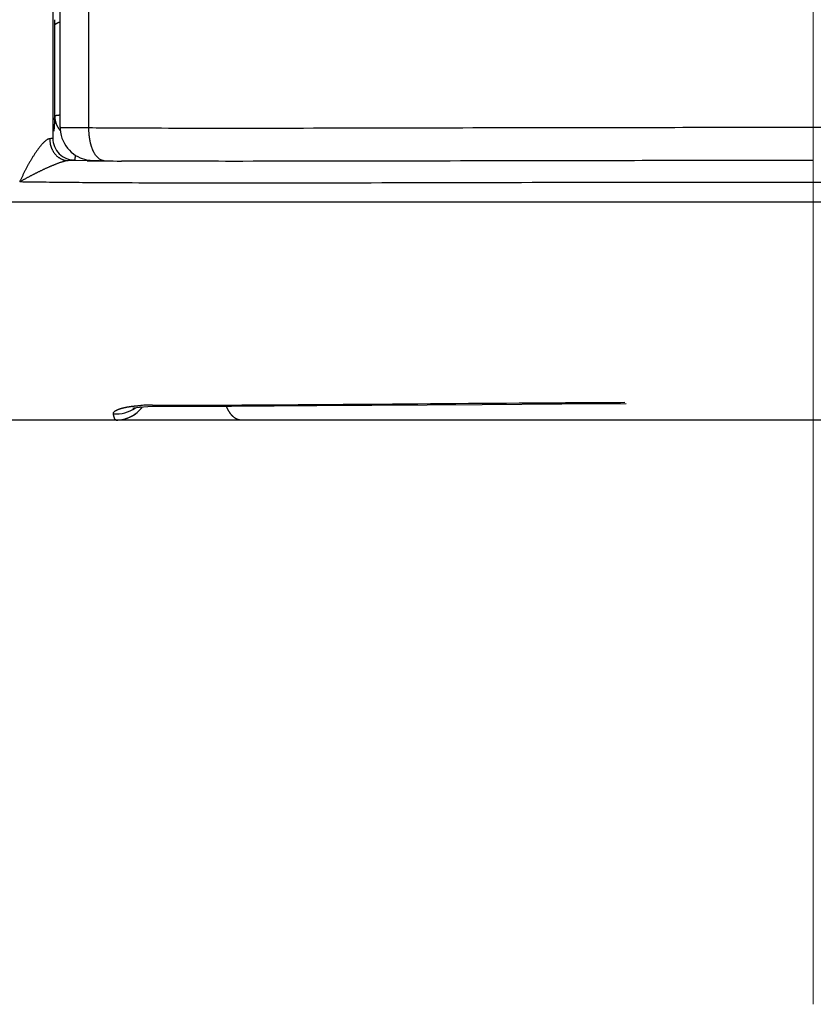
# Model space of a CAD drawing. Header units: millimetres. Extents: x 0 to 1076, y 0 to 742.
# Tile 120 of 132: x 693 to 700, y 361 to 370. Entities that reach past the tile are written whole.
import ezdxf

# ---------------------------------------------------------------- set-up
doc = ezdxf.new("R2010")
doc.units = ezdxf.units.MM
doc.header["$LTSCALE"] = 0.454724
doc.linetypes.add('CENTER', pattern=[50.8, 31.75, -6.35, 6.35, -6.35])
doc.layers.add('NoLayerName_001', color=7, linetype='Continuous')

msp = doc.modelspace()

# ---------------------------------------------------------------- linework, layer by layer
at = {"layer": 'NoLayerName_001', "color": 4, "linetype": 'CENTER', "lineweight": 13}
msp.add_line((700, 361.25), (700, 560), dxfattribs=at)
at = {"layer": 'NoLayerName_001', "color": 60, "linetype": 'Continuous', "lineweight": 25}
for p, q in [((693.1, 369.279018), (693.1, 395.35)), ((693.362963, 369.27566), (693.362963, 389.85)), ((693.03265, 370.457496), (693.03265, 369.181229)), ((693.05, 370.212571), (693.05022, 370.267163)), ((693.05, 369.383733), (693.05, 370.212571)), ((693.346488, 368.974908), (693.173716, 368.976567)), ((689.093477, 368.6), (710.906523, 368.599999)), ((693.946295, 366.737097), (693.983714, 366.737062)), ((693.983714, 366.737062), (694.14367, 366.737046)), ((696.967056, 366.74365), (697.694842, 366.748304)), ((697.694842, 366.748304), (698.285797, 366.751377)), ((693.762001, 366.640196), (693.784628, 366.654648)), ((693.951481, 366.727161), (693.983856, 366.727415)), ((711, 366.6), (689, 366.6))]:
    msp.add_line(p, q, dxfattribs=at)
for points in [[(693.100001, 369.279019), (693.100341, 369.264739), (693.103119, 369.23587), (693.108506, 369.208079)], [(693.108506, 369.208079), (693.116278, 369.181527), (693.126221, 369.156342), (693.13813, 369.132625), (693.151814, 369.110455), (693.167092, 369.089896), (693.18381, 369.070981), (693.201885, 369.05369), (693.221023, 369.038194), (693.241012, 369.02454), (693.261451, 369.012842), (693.281899, 369.003138), (693.302198, 368.995279), (693.322465, 368.989045), (693.341679, 368.984519), (693.359329, 368.981474), (693.374855, 368.979603), (693.38719, 368.978576), (693.398731, 368.97789), (693.411141, 368.97735), (693.42513, 368.976895), (693.441548, 368.976493), (693.460429, 368.976149), (693.50289, 368.975669)], [(693.983825, 366.727414), (694.669515, 366.728457), (695.449966, 366.732701), (696.967056, 366.74365)], [(693.611991, 366.599999), (693.626533, 366.600352), (693.656149, 366.603267), (693.684671, 366.608936), (693.711914, 366.617129), (693.73773, 366.627621), (693.762001, 366.640196)], [(693.769781, 366.71063), (693.763997, 366.708267), (693.76621, 366.708902), (693.777539, 366.711674)], [(693.777539, 366.711674), (693.797596, 366.715474), (693.826023, 366.719486), (693.861808, 366.723049), (693.904042, 366.725693), (693.951481, 366.727161)], [(693.784628, 366.654648), (693.805549, 366.670791), (693.824759, 366.688501)], [(693.824759, 366.688501), (693.84207, 366.707475), (693.853383, 366.72221)]]:
    msp.add_lwpolyline(points, dxfattribs=at)
for centre, radius, start, end in [((687.3187, 369.634673), 5.736791, 357.1508453, 357.4929529), ((693.236805, 369.179144), 0.233728, 180.6447257, 193.3726023), ((693.232693, 369.181341), 0.200039, 180.0320249, 270.0511266), ((694.293702, 479.603427), 110.632574, 269.50943924, 269.67328135), ((693.93391, 365.112026), 1.624933, 91.5348133, 93.3109385), ((693.943363, 364.798134), 1.938967, 89.9133466, 91.5655984), ((693.613704, 366.958771), 0.302147, 264.9348164, 305.3469625), ((693.611992, 366.899999), 0.3, 270.0000007, 323.5052323)]:
    msp.add_arc(centre, radius, start, end, dxfattribs=at)
for points, knots in [([(693.05, 370.212601), (693.05009, 370.213429), (693.050168, 370.2151), (693.050898, 370.217517), (693.051926, 370.219835), (693.053271, 370.222045), (693.054864, 370.224146), (693.056662, 370.226135), (693.058616, 370.228006), (693.060678, 370.229753), (693.062805, 370.231375), (693.064963, 370.232873), (693.06714, 370.234252), (693.069337, 370.235526), (693.071554, 370.23671), (693.073793, 370.237818), (693.076055, 370.238867), (693.078342, 370.23987), (693.080651, 370.240842), (693.082983, 370.241784), (693.085337, 370.242696), (693.087708, 370.243579), (693.090095, 370.244431), (693.092494, 370.245254), (693.094903, 370.246046), (693.097318, 370.246811), (693.098936, 370.247293), (693.099743, 370.247537)], [0, 0, 0, 0, 0.002499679, 0.0049914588, 0.0075166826, 0.0100960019, 0.0127327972, 0.0154171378, 0.0181292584, 0.0208422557, 0.0235240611, 0.0261481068, 0.0287207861, 0.0312555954, 0.0337648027, 0.0362594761, 0.0387495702, 0.0412440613, 0.0437494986, 0.0462655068, 0.0487900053, 0.0513208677, 0.0538559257, 0.0563929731, 0.0589297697, 0.0614640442, 0.0639934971, 0.0639934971, 0.0639934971, 0.0639934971]), ([(693.0484, 369.349517), (693.048222, 369.346046), (693.047873, 369.339104), (693.047312, 369.328693), (693.046728, 369.318284), (693.046216, 369.30961), (693.045789, 369.302672), (693.045459, 369.297469), (693.045118, 369.292266), (693.044765, 369.287065), (693.044399, 369.281864), (693.044019, 369.276665), (693.043625, 369.271467), (693.043214, 369.26627), (693.042787, 369.261074), (693.042342, 369.25588), (693.041881, 369.250687), (693.041554, 369.247228), (693.041393, 369.245497)], [0, 0, 0, 0, 0.010425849, 0.020851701, 0.031277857, 0.041704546, 0.04691803, 0.052131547, 0.057345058, 0.062558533, 0.067771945, 0.072985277, 0.07819852, 0.083411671, 0.088624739, 0.093837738, 0.099050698, 0.104263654, 0.104263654, 0.104263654, 0.104263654]), ([(693.051829, 369.385516), (693.051564, 369.385369), (693.051033, 369.385096), (693.050266, 369.38457), (693.050113, 369.383985), (693.05, 369.383733)], [0, 0, 0, 0, 0.00091099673, 0.0018194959, 0.00264639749, 0.00264639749, 0.00264639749, 0.00264639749]), ([(693.05, 369.383733), (693.050011, 369.38261), (693.050017, 369.380363), (693.050114, 369.376993), (693.050264, 369.373622), (693.050474, 369.370251), (693.050742, 369.366884), (693.051068, 369.36352), (693.051452, 369.360161), (693.051893, 369.356809), (693.052391, 369.353465), (693.052944, 369.35013), (693.053554, 369.346806), (693.054218, 369.343495), (693.054939, 369.340198), (693.055708, 369.336914), (693.056273, 369.334739), (693.056549, 369.33365)], [0, 0, 0, 0, 0.0033688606, 0.0067407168, 0.0101151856, 0.0134918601, 0.0168703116, 0.020250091, 0.0236307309, 0.0270117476, 0.0303926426, 0.0337729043, 0.0371520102, 0.0405294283, 0.0439046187, 0.0472770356, 0.0506461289, 0.0506461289, 0.0506461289, 0.0506461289]), ([(693.099664, 369.392306), (693.098375, 369.392214), (693.096442, 369.392078), (693.093864, 369.391886), (693.09193, 369.391738), (693.089997, 369.391586), (693.088063, 369.391427), (693.086131, 369.391261), (693.084199, 369.391089), (693.082269, 369.390907), (693.080339, 369.390717), (693.078412, 369.390516), (693.076486, 369.390305), (693.074562, 369.390082), (693.07264, 369.389847), (693.07072, 369.389598), (693.068804, 369.389336), (693.066889, 369.389058), (693.064978, 369.388764), (693.063068, 369.388447), (693.061161, 369.388105), (693.059255, 369.387731), (693.057351, 369.387327), (693.055461, 369.386869), (693.053593, 369.386322), (693.052422, 369.385769), (693.051829, 369.385516)], [0, 0, 0, 0, 0.0038765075, 0.0058155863, 0.0077550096, 0.0096946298, 0.0116343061, 0.0135739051, 0.0155133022, 0.0174523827, 0.0193910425, 0.0213291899, 0.0232667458, 0.0252036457, 0.0271398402, 0.0290752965, 0.0310099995, 0.0329439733, 0.0348777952, 0.0368126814, 0.0387500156, 0.0406913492, 0.0426383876, 0.04458765, 0.0465287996, 0.0484630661, 0.0484630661, 0.0484630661, 0.0484630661]), ([(693.056549, 369.33365), (693.057112, 369.331637), (693.058194, 369.32759), (693.060104, 369.321594), (693.062187, 369.315637), (693.064467, 369.309739), (693.066934, 369.303903), (693.069585, 369.29814), (693.072415, 369.292458), (693.075421, 369.286865), (693.078598, 369.28137), (693.081941, 369.275981), (693.085449, 369.270707), (693.089114, 369.265555), (693.092938, 369.260539), (693.096894, 369.255645), (693.099682, 369.25252), (693.101055, 369.250943)], [0, 0, 0, 0, 0.0062721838, 0.0125646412, 0.0188745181, 0.0251987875, 0.0315342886, 0.0378777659, 0.0442259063, 0.0505753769, 0.056922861, 0.063265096, 0.0695989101, 0.0759212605, 0.082229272, 0.0885202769, 0.0947918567, 0.0947918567, 0.0947918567, 0.0947918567]), ([(693.362963, 369.27566), (693.34273, 369.275739), (693.30631, 369.275854), (693.259098, 369.276125), (693.224029, 369.276381), (693.198401, 369.276616), (693.178168, 369.276839), (693.163328, 369.277026), (693.152536, 369.277184), (693.144447, 369.277318), (693.135004, 369.277501), (693.126908, 369.277672), (693.11883, 369.277854), (693.113416, 369.278154), (693.108045, 369.278158), (693.103998, 369.278499), (693.101356, 369.278854), (693.1, 369.279018)], [0, 0, 0, 0, 0.060700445, 0.109260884, 0.141635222, 0.16591311, 0.186146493, 0.20233936, 0.210434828, 0.218525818, 0.226610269, 0.238769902, 0.242817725, 0.25085198, 0.25502987, 0.25892511, 0.263024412, 0.263024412, 0.263024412, 0.263024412]), ([(693.363106, 369.257834), (693.363061, 369.260806), (693.362931, 369.266747), (693.362966, 369.272689), (693.362963, 369.27566)], [0, 0, 0, 0, 0.0089144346, 0.0178269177, 0.0178269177, 0.0178269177, 0.0178269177]), ([(699.999999, 369.279408), (699.203554, 369.278555), (697.433674, 369.277922), (695.486811, 369.271065), (694.159401, 369.271852), (693.716931, 369.273229), (693.451455, 369.275096), (693.362963, 369.27566)], [0, 0, 0, 0, 2.38933757, 5.30963909, 5.84060559, 6.37156962, 6.63705126, 6.63705126, 6.63705126, 6.63705126]), ([(693.50289, 368.975671), (693.499923, 368.975901), (693.493941, 368.976077), (693.485157, 368.978053), (693.476637, 368.980901), (693.468508, 368.984723), (693.460824, 368.989335), (693.453592, 368.994616), (693.446801, 369.000442), (693.440434, 369.006718), (693.434475, 369.013377), (693.428896, 369.020356), (693.423666, 369.027598), (693.418755, 369.035054), (693.414146, 369.042696), (693.409821, 369.050501), (693.405759, 369.058445), (693.401939, 369.066508), (693.398344, 369.074672), (693.394968, 369.082929), (693.391804, 369.091272), (693.388844, 369.099694), (693.38608, 369.108188), (693.383505, 369.116747), (693.381112, 369.125363), (693.378892, 369.134029), (693.376838, 369.142739), (693.374943, 369.151485), (693.373198, 369.160261), (693.371596, 369.16906), (693.370135, 369.177879), (693.368813, 369.186716), (693.36763, 369.195569), (693.366583, 369.204437), (693.365671, 369.213316), (693.364893, 369.222207), (693.364246, 369.231105), (693.363733, 369.240011), (693.363334, 369.24892), (693.363192, 369.254864), (693.363106, 369.257834)], [0, 0, 0, 0, 0.008927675, 0.017899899, 0.02688634, 0.035843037, 0.044785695, 0.053733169, 0.062676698, 0.071606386, 0.080535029, 0.089467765, 0.098399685, 0.10732375, 0.116244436, 0.125165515, 0.13408761, 0.143008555, 0.151927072, 0.160845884, 0.169767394, 0.178693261, 0.187624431, 0.196561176, 0.20550313, 0.214449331, 0.223398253, 0.232347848, 0.241295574, 0.250238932, 0.259177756, 0.26811266, 0.277044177, 0.285972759, 0.294898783, 0.303822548, 0.312744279, 0.32166413, 0.330582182, 0.339498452, 0.339498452, 0.339498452, 0.339498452]), ([(706.637037, 369.27566), (706.548545, 369.275096), (706.283069, 369.273232), (705.840599, 369.271838), (703.716742, 369.270855), (701.769877, 369.276821), (699.999999, 369.279408)], [0, 0, 0, 0, 0.2654817, 0.79644585, 1.32741246, 6.63705237, 6.63705237, 6.63705237, 6.63705237]), ([(692.974475, 369.164157), (692.970985, 369.161535), (692.96385, 369.156477), (692.954035, 369.147743), (692.944637, 369.13856), (692.935651, 369.128964), (692.926941, 369.119138), (692.918501, 369.109105), (692.910295, 369.098895), (692.90229, 369.088531), (692.894452, 369.078041), (692.886768, 369.067434), (692.879231, 369.056717), (692.871834, 369.045898), (692.864569, 369.034986), (692.857429, 369.023988), (692.850407, 369.012913), (692.843495, 369.001768), (692.836686, 368.990562), (692.829972, 368.979301), (692.82335, 368.967989), (692.816819, 368.956627), (692.810377, 368.945216), (692.804021, 368.933758), (692.797751, 368.922254), (692.791564, 368.910706), (692.785458, 368.899114), (692.779432, 368.88748), (692.773483, 368.875806), (692.767611, 368.864092), (692.761818, 368.852338), (692.756105, 368.840545), (692.750473, 368.828713), (692.744921, 368.816844), (692.739454, 368.804936), (692.734059, 368.792995), (692.730545, 368.784999), (692.728777, 368.781005)], [0, 0, 0, 0, 0.013094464, 0.026210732, 0.039357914, 0.052511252, 0.065638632, 0.07874514, 0.091840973, 0.10493355, 0.118027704, 0.131125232, 0.14422669, 0.157332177, 0.170441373, 0.183553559, 0.196667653, 0.209782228, 0.222895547, 0.236005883, 0.249113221, 0.262218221, 0.275321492, 0.288423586, 0.301525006, 0.314626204, 0.327727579, 0.340829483, 0.353932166, 0.367035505, 0.380139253, 0.393243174, 0.406347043, 0.419450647, 0.432553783, 0.445656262, 0.458757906, 0.458757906, 0.458757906, 0.458757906]), ([(693.003001, 369.176514), (693.002482, 369.176462), (693.001441, 369.176379), (692.999893, 369.176127), (692.998356, 369.175813), (692.996833, 369.175432), (692.995325, 369.174999), (692.993832, 369.174518), (692.992355, 369.17399), (692.990894, 369.173419), (692.989448, 369.172808), (692.988017, 369.172158), (692.9866, 369.171473), (692.985198, 369.170756), (692.983811, 369.170008), (692.982437, 369.169234), (692.981077, 369.168434), (692.979731, 369.167613), (692.978397, 369.166772), (692.977077, 369.165914), (692.975769, 369.165044), (692.974907, 369.164451), (692.974475, 369.164157)], [0, 0, 0, 0, 0.0015653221, 0.0031321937, 0.0047010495, 0.0062708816, 0.0078397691, 0.0094076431, 0.0109754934, 0.0125440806, 0.0141139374, 0.0156853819, 0.0172585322, 0.0188333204, 0.0204095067, 0.0219866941, 0.0235643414, 0.0251417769, 0.0267182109, 0.0282927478, 0.029864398, 0.0314320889, 0.0314320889, 0.0314320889, 0.0314320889]), ([(693.03265, 369.181229), (693.032472, 369.18098), (693.03217, 369.180297), (693.031001, 369.180097), (693.029927, 369.179816), (693.028851, 369.179573), (693.027856, 369.17935), (693.026905, 369.179149), (693.025977, 369.178966), (693.025051, 369.178798), (693.024109, 369.178641), (693.023147, 369.178494), (693.022167, 369.178356), (693.02117, 369.178225), (693.020161, 369.178101), (693.019143, 369.177983), (693.018119, 369.177871), (693.017093, 369.177763), (693.016068, 369.177658), (693.015047, 369.177557), (693.014031, 369.177457), (693.013019, 369.177361), (693.012011, 369.177266), (693.011006, 369.177174), (693.010004, 369.177085), (693.009004, 369.176997), (693.008005, 369.176912), (693.007006, 369.176828), (693.006007, 369.176747), (693.005007, 369.176667), (693.004005, 369.176589), (693.003336, 369.176539), (693.003001, 369.176514)], [0, 0, 0, 0, 0.0009175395, 0.0020642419, 0.0032477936, 0.0043358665, 0.0053498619, 0.0063136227, 0.0072510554, 0.0081861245, 0.0091393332, 0.0101133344, 0.0111050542, 0.012111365, 0.0131290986, 0.0141550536, 0.0151860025, 0.0162186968, 0.0172498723, 0.0182764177, 0.0192974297, 0.0203135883, 0.0213256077, 0.0223342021, 0.0233400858, 0.0243439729, 0.0253465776, 0.0263486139, 0.0273507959, 0.0283538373, 0.0293584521, 0.0303653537, 0.0303653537, 0.0303653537, 0.0303653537]), ([(693.009414, 369.125087), (693.010209, 369.12203), (693.011707, 369.115873), (693.014535, 369.106772), (693.017714, 369.097744), (693.021301, 369.088835), (693.025272, 369.080067), (693.029629, 369.071472), (693.034362, 369.063076), (693.039468, 369.054909), (693.044941, 369.046999), (693.050776, 369.039375), (693.056966, 369.032065), (693.063508, 369.025098), (693.070394, 369.018502), (693.077619, 369.012307), (693.085167, 369.006534), (693.09302, 369.001201), (693.101161, 368.996329), (693.109574, 368.991937), (693.11824, 368.988046), (693.127136, 368.984678), (693.136227, 368.981854), (693.145472, 368.979588), (693.15483, 368.97793), (693.164254, 368.9768), (693.17057, 368.976668), (693.173718, 368.976525)], [0, 0, 0, 0, 0.009474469, 0.019003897, 0.028576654, 0.038181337, 0.047806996, 0.057443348, 0.067081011, 0.076711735, 0.086328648, 0.095926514, 0.105501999, 0.115053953, 0.124583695, 0.134094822, 0.143591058, 0.153076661, 0.162557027, 0.172038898, 0.18153057, 0.191039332, 0.200557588, 0.210072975, 0.219575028, 0.22905591, 0.238511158, 0.238511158, 0.238511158, 0.238511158]), ([(693.237472, 369.026915), (693.237423, 369.026152), (693.237328, 369.024626), (693.237175, 369.022337), (693.237017, 369.020049), (693.236851, 369.017762), (693.236677, 369.015474), (693.236496, 369.013188), (693.236306, 369.010901), (693.236107, 369.008616), (693.235898, 369.006331), (693.23568, 369.004047), (693.235452, 369.001764), (693.235213, 368.999482), (693.234963, 368.997201), (693.234702, 368.994922), (693.234429, 368.992644), (693.234144, 368.990368), (693.233846, 368.988093), (693.233535, 368.98582), (693.233213, 368.983549), (693.232984, 368.982037), (693.232871, 368.981281)], [0, 0, 0, 0, 0.0022936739, 0.0045873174, 0.0068809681, 0.0091746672, 0.0114684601, 0.0137623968, 0.0160565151, 0.0183507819, 0.0206451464, 0.0229395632, 0.0252339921, 0.0275283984, 0.0298227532, 0.0321170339, 0.0344112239, 0.0367053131, 0.0389992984, 0.0412931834, 0.0435869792, 0.0458807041, 0.0458807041, 0.0458807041, 0.0458807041]), ([(693.173718, 368.976525), (693.170121, 368.976183), (693.162883, 368.975756), (693.152229, 368.973562), (693.141654, 368.971121), (693.131176, 368.968311), (693.120775, 368.965255), (693.110435, 368.961993), (693.100152, 368.958548), (693.089919, 368.954944), (693.079732, 368.951206), (693.069585, 368.947358), (693.059472, 368.943427), (693.04939, 368.939424), (693.039338, 368.935351), (693.029315, 368.931211), (693.019319, 368.927008), (693.009349, 368.922745), (692.999404, 368.918424), (692.989482, 368.914048), (692.979582, 368.909621), (692.969705, 368.905144), (692.959848, 368.900621), (692.95001, 368.896054), (692.940192, 368.891447), (692.930393, 368.8868), (692.920612, 368.882115), (692.91085, 368.877391), (692.901106, 368.872629), (692.89138, 368.867831), (692.881673, 368.862995), (692.871983, 368.858123), (692.862312, 368.853216), (692.852658, 368.848274), (692.843022, 368.843297), (692.833404, 368.838286), (692.823803, 368.833241), (692.81422, 368.828164), (692.804655, 368.823052), (692.795105, 368.817911), (692.788757, 368.814452), (692.78558, 368.812726)], [0, 0, 0, 0, 0.010840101, 0.021709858, 0.032567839, 0.043409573, 0.054247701, 0.065088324, 0.075932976, 0.086781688, 0.097633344, 0.108485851, 0.119336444, 0.13018409, 0.141029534, 0.151873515, 0.162716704, 0.17355971, 0.184403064, 0.195246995, 0.206091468, 0.216936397, 0.227781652, 0.238627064, 0.249472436, 0.260317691, 0.271162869, 0.282008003, 0.292853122, 0.303698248, 0.314543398, 0.325388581, 0.336233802, 0.34707906, 0.357924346, 0.368769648, 0.379614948, 0.390460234, 0.401305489, 0.412150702, 0.422995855, 0.422995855, 0.422995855, 0.422995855]), ([(693.232871, 368.98129), (693.232421, 368.981059), (693.23156, 368.980486), (693.230069, 368.980292), (693.22865, 368.979982), (693.22721, 368.97978), (693.225728, 368.979598), (693.224225, 368.979441), (693.222726, 368.979291), (693.221239, 368.979151), (693.219761, 368.979018), (693.218288, 368.978893), (693.216815, 368.978774), (693.21534, 368.97866), (693.213861, 368.978552), (693.21238, 368.978448), (693.210897, 368.978349), (693.209412, 368.978254), (693.207925, 368.978163), (693.206437, 368.978075), (693.204451, 368.977962), (693.201968, 368.977828), (693.198989, 368.977676), (693.196012, 368.97753), (693.192541, 368.977365), (693.188577, 368.977186), (693.184119, 368.976995), (693.179661, 368.976815), (693.176194, 368.976681), (693.174212, 368.976608), (693.173716, 368.97659)], [0, 0, 0, 0, 0.0015188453, 0.003040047, 0.0044349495, 0.0058893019, 0.0073948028, 0.0089159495, 0.0104232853, 0.0119150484, 0.0133966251, 0.0148733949, 0.016350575, 0.017830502, 0.0193129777, 0.0207977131, 0.0222844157, 0.0237727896, 0.0252625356, 0.0267533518, 0.0282449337, 0.0312291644, 0.0342127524, 0.0371937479, 0.0401722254, 0.0446364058, 0.0490979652, 0.0535587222, 0.0580204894, 0.0595082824, 0.0595082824, 0.0595082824, 0.0595082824]), ([(700, 368.977556), (699.239541, 368.976768), (697.465133, 368.976136), (695.521742, 368.969285), (694.169811, 368.970244), (693.831833, 368.971973), (693.662843, 368.972652)], [0, 0, 0, 0, 2.28137969, 5.32322013, 5.83019435, 6.33716713, 6.33716713, 6.33716713, 6.33716713]), ([(692.78558, 368.812726), (692.782409, 368.81099), (692.776064, 368.807525), (692.766572, 368.802279), (692.757095, 368.797005), (692.747639, 368.791697), (692.738198, 368.786361), (692.731922, 368.782772), (692.728782, 368.780981)], [0, 0, 0, 0, 0.0108450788, 0.021690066, 0.0325349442, 0.0433796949, 0.054224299, 0.0650687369, 0.0650687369, 0.0650687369, 0.0650687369]), ([(700, 368.777586), (699.272874, 368.776894), (697.495454, 368.776413), (695.556456, 368.769431), (694.182991, 368.770267), (693.779027, 368.771392), (693.45586, 368.773188), (693.213491, 368.775101), (692.971128, 368.777547), (692.809561, 368.779899), (692.728777, 368.780985)], [0, 0, 0, 0, 2.18137905, 5.33225677, 5.81701445, 6.30177352, 6.54415132, 6.7865275, 7.02890244, 7.27127725, 7.27127725, 7.27127725, 7.27127725]), ([(707.271223, 368.780992), (707.190439, 368.779907), (707.028872, 368.777556), (706.786508, 368.775111), (706.54414, 368.773198), (706.220973, 368.7714), (705.817009, 368.770277), (705.089878, 368.769801), (703.231667, 368.772852), (701.454252, 368.777528), (700.080792, 368.777577), (700, 368.777586)], [0, 0, 0, 0, 0.24237483, 0.48474979, 0.72712598, 0.96950379, 1.45426286, 1.93902055, 3.15089686, 7.02890211, 7.27127753, 7.27127753, 7.27127753, 7.27127753]), ([(693.755858, 366.72663), (693.757257, 366.726806), (693.760053, 366.727162), (693.76425, 366.72767), (693.768449, 366.728163), (693.77265, 366.728638), (693.776853, 366.729098), (693.781058, 366.729542), (693.785265, 366.72997), (693.789473, 366.730383), (693.793682, 366.730781), (693.797893, 366.731165), (693.802106, 366.731533), (693.806319, 366.731888), (693.810534, 366.732229), (693.81475, 366.732556), (693.818966, 366.73287), (693.823184, 366.733171), (693.827403, 366.733459), (693.831622, 366.733735), (693.835842, 366.733999), (693.838656, 366.734163), (693.840063, 366.734247)], [0, 0, 0, 0, 0.0042278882, 0.0084557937, 0.0126837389, 0.0169117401, 0.0211398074, 0.0253679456, 0.0295961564, 0.0338244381, 0.0380527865, 0.042281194, 0.0465096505, 0.0507381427, 0.0549666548, 0.0591951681, 0.0634236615, 0.0676521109, 0.0718804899, 0.0761087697, 0.0803369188, 0.0845649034, 0.0845649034, 0.0845649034, 0.0845649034]), ([(693.946295, 366.737097), (693.946873, 366.736802), (693.948025, 366.736203), (693.949779, 366.735357), (693.95155, 366.734545), (693.95334, 366.733774), (693.95515, 366.733042), (693.956978, 366.732352), (693.958825, 366.731705), (693.960689, 366.7311), (693.962568, 366.73054), (693.964461, 366.730023), (693.966367, 366.729553), (693.968283, 366.729128), (693.970209, 366.72875), (693.972143, 366.72842), (693.974083, 366.728137), (693.976027, 366.727904), (693.977975, 366.72772), (693.979925, 366.727589), (693.981875, 366.727502), (693.983176, 366.727495), (693.983825, 366.727485)], [0, 0, 0, 0, 0.0019472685, 0.0038943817, 0.0058420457, 0.0077910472, 0.0097422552, 0.0116964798, 0.013653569, 0.0156129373, 0.0175740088, 0.0195362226, 0.0214990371, 0.0234619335, 0.0254244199, 0.0273860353, 0.0293463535, 0.0313049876, 0.0332615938, 0.0352158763, 0.0371675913, 0.0391165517, 0.0391165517, 0.0391165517, 0.0391165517]), ([(694.14367, 366.737046), (694.281306, 366.737329), (694.556579, 366.737629), (695.107121, 366.740342), (696.13937, 366.747949), (697.240426, 366.757519), (698.066236, 366.761845), (698.272688, 366.763016)], [0, 0, 0, 0, 0.41290918, 0.8258188, 1.65164254, 3.50974147, 4.12910577, 4.12910577, 4.12910577, 4.12910577]), ([(694.759412, 366.6), (694.757213, 366.600083), (694.752802, 366.600131), (694.746217, 366.600916), (694.739681, 366.602097), (694.733227, 366.60373), (694.726887, 366.60577), (694.720692, 366.608198), (694.714669, 366.610996), (694.708828, 366.614134), (694.703172, 366.617585), (694.697702, 366.621322), (694.692417, 366.625319), (694.687317, 366.62955), (694.682401, 366.633988), (694.677668, 366.638612), (694.673114, 366.643405), (694.668735, 366.648356), (694.664526, 366.653452), (694.66048, 366.658681), (694.656592, 366.66403), (694.652858, 366.669488), (694.649271, 366.675043), (694.645825, 366.680683), (694.642517, 366.686404), (694.639345, 366.692199), (694.636304, 366.698063), (694.633391, 366.70399), (694.630602, 366.709976), (694.627937, 366.716015), (694.625375, 366.722097), (694.623777, 366.726195), (694.622964, 366.728238)], [0, 0, 0, 0, 0.006601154, 0.013222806, 0.019863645, 0.026518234, 0.03317776, 0.03983074, 0.046466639, 0.053090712, 0.059711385, 0.066333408, 0.072958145, 0.079583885, 0.086206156, 0.092820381, 0.099429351, 0.106036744, 0.112644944, 0.119255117, 0.12586729, 0.13248044, 0.139092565, 0.145701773, 0.152308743, 0.158914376, 0.165519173, 0.172123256, 0.178726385, 0.185327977, 0.191927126, 0.198522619, 0.198522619, 0.198522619, 0.198522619]), ([(693.587028, 366.657804), (693.586951, 366.659229), (693.586526, 366.662104), (693.587521, 366.66637), (693.589273, 366.670318), (693.591755, 366.673851), (693.594655, 366.677021), (693.597811, 366.679929), (693.60116, 366.682591), (693.60466, 366.685039), (693.608274, 366.687313), (693.611971, 366.689446), (693.615741, 366.691448), (693.619571, 366.693333), (693.623452, 366.695114), (693.627372, 366.696806), (693.631323, 366.698419), (693.635303, 366.699957), (693.639308, 366.701426), (693.643336, 366.702832), (693.647384, 366.704179), (693.651449, 366.705473), (693.655528, 366.706719), (693.659622, 366.707918), (693.663728, 366.709074), (693.667845, 366.710188), (693.671974, 366.711262), (693.676112, 366.7123), (693.680258, 366.713303), (693.684412, 366.714273), (693.688574, 366.715212), (693.692742, 366.71612), (693.696917, 366.716998), (693.701098, 366.717847), (693.705286, 366.718668), (693.709478, 366.719462), (693.713676, 366.720229), (693.717878, 366.720971), (693.722085, 366.721687), (693.726296, 366.722382), (693.729107, 366.722823), (693.730512, 366.723046)], [0, 0, 0, 0, 0.004282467, 0.008616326, 0.012910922, 0.017195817, 0.021498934, 0.025784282, 0.030055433, 0.034324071, 0.038592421, 0.042859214, 0.047126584, 0.051395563, 0.055665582, 0.059934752, 0.064202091, 0.068468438, 0.072734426, 0.077000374, 0.081266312, 0.085532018, 0.089797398, 0.094062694, 0.098328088, 0.102593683, 0.106859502, 0.111125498, 0.115391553, 0.119657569, 0.123923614, 0.12818977, 0.132456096, 0.136722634, 0.140989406, 0.145256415, 0.149523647, 0.15379107, 0.158058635, 0.162326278, 0.166593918, 0.166593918, 0.166593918, 0.166593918]), ([(693.611991, 366.599999), (693.611153, 366.600181), (693.609365, 366.600339), (693.607114, 366.601908), (693.605146, 366.603743), (693.603445, 366.605827), (693.602015, 366.608035), (693.600797, 366.610338), (693.599728, 366.612704), (693.59874, 366.615105), (693.597791, 366.617523), (693.596887, 366.619959), (693.596023, 366.622412), (693.595198, 366.624881), (693.594409, 366.627364), (693.593655, 366.62986), (693.592933, 366.632367), (693.592241, 366.634885), (693.591578, 366.637411), (693.59094, 366.639946), (693.590326, 366.642487), (693.589734, 366.645034), (693.589162, 366.647585), (693.588607, 366.650138), (693.588068, 366.652693), (693.587541, 366.655248), (693.5872, 366.656952), (693.587028, 366.657804)], [0, 0, 0, 0, 0.0025730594, 0.0052561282, 0.0080018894, 0.0106729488, 0.0132898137, 0.0158867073, 0.0184807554, 0.0210766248, 0.0236737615, 0.0262724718, 0.0288730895, 0.0314758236, 0.0340807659, 0.0366878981, 0.0392970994, 0.0419081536, 0.0445207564, 0.0471345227, 0.0497489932, 0.0523636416, 0.054977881, 0.0575910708, 0.0602025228, 0.062811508, 0.0654172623, 0.0654172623, 0.0654172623, 0.0654172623]), ([(693.730512, 366.723046), (693.731918, 366.723262), (693.734729, 366.723699), (693.73895, 366.724323), (693.743174, 366.72493), (693.7474, 366.725515), (693.751628, 366.726085), (693.754448, 366.726447), (693.755858, 366.72663)], [0, 0, 0, 0, 0.0042675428, 0.008534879, 0.0128018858, 0.0170684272, 0.0213343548, 0.0255995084, 0.0255995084, 0.0255995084, 0.0255995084])]:
    msp.add_open_spline(points, degree=3, knots=knots, dxfattribs=at)

doc.saveas('drawing.dxf')
